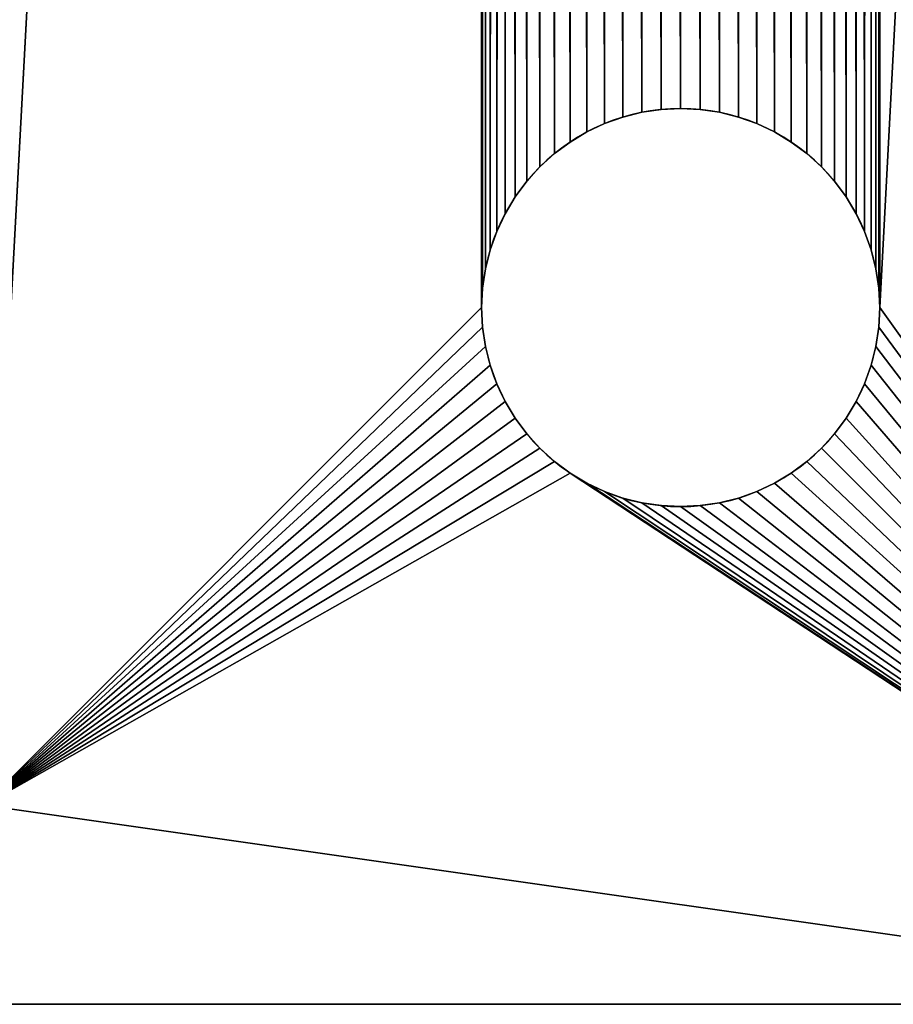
# Model space of a CAD drawing. Extents: x -5 to 149, y -107 to 61.
# Tile 2 of 39: x 17 to 26, y -107 to -97. Entities that reach past the tile are written whole.
import ezdxf

# ---------------------------------------------------------------- set-up
doc = ezdxf.new("R2010")
doc.units = 0
doc.layers.get('0').update_dxf_attribs({"color": 13, "linetype": 'CONTINUOUS'})

# ---------------------------------------------------------------- blocks, each defined once
blk = doc.blocks.new('GROUPE_4')
for p, q in [((26.6098, 6.9615, 40), (26.6098, 6.9615, 0)), ((26.804, 6.9903, 40), (26.804, 6.9903, 0)), ((27, 6.9999, 40), (27, 6.9999, 0)), ((27.196, 6.9903, 40), (27.196, 6.9903, 0)), ((27.3902, 6.9615, 40), (27.3902, 6.9615, 0)), ((26.2346, 6.8477, 40), (26.2346, 6.8477, 0)), ((26.4194, 6.9138, 40), (26.4194, 6.9138, 0)), ((27.5806, 6.9138, 40), (27.5806, 6.9138, 0)), ((27.7654, 6.8477, 40), (27.7654, 6.8477, 0)), ((26.0572, 6.7638, 40), (26.0572, 6.7638, 0)), ((27.9428, 6.7638, 40), (27.9428, 6.7638, 0)), ((25.8889, 6.6629, 40), (25.8889, 6.6629, 0)), ((28.1111, 6.6629, 40), (28.1111, 6.6629, 0)), ((25.7312, 6.546, 40), (25.7312, 6.546, 0)), ((28.2688, 6.546, 40), (28.2688, 6.546, 0)), ((25.5858, 6.4142, 40), (25.5858, 6.4142, 0)), ((28.4142, 6.4142, 40), (28.4142, 6.4142, 0)), ((25.454, 6.2687, 40), (25.454, 6.2687, 0)), ((28.546, 6.2687, 40), (28.546, 6.2687, 0)), ((25.3371, 6.1111, 40), (25.3371, 6.1111, 0)), ((28.6629, 6.1111, 40), (28.6629, 6.1111, 0)), ((25.2362, 5.9427, 40), (25.2362, 5.9427, 0)), ((28.7638, 5.9428, 40), (28.7638, 5.9428, 0)), ((25.1522, 5.7653, 40), (25.1522, 5.7653, 0)), ((28.8478, 5.7653, 40), (28.8478, 5.7653, 0)), ((25.0861, 5.5805, 40), (25.0861, 5.5805, 0)), ((28.9139, 5.5805, 40), (28.9139, 5.5805, 0)), ((25.0384, 5.3901, 40), (25.0384, 5.3901, 0)), ((28.9616, 5.3901, 40), (28.9616, 5.3901, 0)), ((25.0096, 5.196, 40), (25.0096, 5.196, 0)), ((28.9904, 5.196, 40), (28.9904, 5.196, 0)), ((25, 4.9999, 40), (25, 4.9999, 0)), ((29, 5, 40), (29, 5, 0)), ((25.0096, 4.8039, 40), (25.0096, 4.8039, 0)), ((28.9904, 4.8039, 40), (28.9904, 4.8039, 0)), ((25.0384, 4.6098, 40), (25.0384, 4.6098, 0)), ((28.9616, 4.6098, 40), (28.9616, 4.6098, 0)), ((25.0861, 4.4194, 40), (25.0861, 4.4194, 0)), ((28.9139, 4.4194, 40), (28.9139, 4.4194, 0)), ((25.1523, 4.2346, 40), (25.1523, 4.2346, 0)), ((28.8478, 4.2346, 40), (28.8478, 4.2346, 0)), ((25.2362, 4.0571, 40), (25.2362, 4.0571, 0)), ((28.7639, 4.0572, 40), (28.7639, 4.0572, 0)), ((25.3371, 3.8888, 40), (25.3371, 3.8888, 0)), ((28.663, 3.8888, 40), (28.663, 3.8888, 0)), ((25.454, 3.7312, 40), (25.454, 3.7312, 0)), ((28.546, 3.7312, 40), (28.546, 3.7312, 0)), ((25.5858, 3.5857, 40), (25.5858, 3.5857, 0)), ((28.4142, 3.5857, 40), (28.4142, 3.5857, 0)), ((25.7312, 3.4539, 40), (25.7312, 3.4539, 0)), ((28.2688, 3.4539, 40), (28.2688, 3.4539, 0)), ((25.8889, 3.337, 40), (25.8889, 3.337, 0)), ((28.1112, 3.337, 40), (28.1112, 3.337, 0)), ((26.0572, 3.2361, 40), (26.0572, 3.2361, 0)), ((27.9428, 3.2361, 40), (27.9428, 3.2361, 0)), ((26.2347, 3.1522, 40), (26.2347, 3.1522, 0)), ((26.4195, 3.0861, 40), (26.4195, 3.0861, 0)), ((27.5806, 3.0861, 40), (27.5806, 3.0861, 0)), ((27.7654, 3.1522, 40), (27.7654, 3.1522, 0)), ((26.6098, 3.0384, 40), (26.6098, 3.0384, 0)), ((26.804, 3.0096, 40), (26.804, 3.0096, 0)), ((27, 2.9999, 40), (27, 2.9999, 0)), ((27.1961, 3.0096, 40), (27.1961, 3.0096, 0)), ((27.3902, 3.0384, 40), (27.3902, 3.0384, 0)), ((34, -2, 40), (-2, -2.0003, 40)), ((34, -2), (-2, -2.0003, 0))]:
    blk.add_line(p, q)
at = {"extrusion": (-4.45274e-10, -1.40345e-09, -1)}
blk.add_circle((-27, 4.9999, -40), 2, dxfattribs=at)
at = {"extrusion": (-4.45273e-10, -1.40345e-09, -1)}
blk.add_circle((-27, 4.9999, 0), 2, dxfattribs=at)
mesh = blk.add_polyface()
corners = [(34, 100), (-2, 97.9997, 0), (-2, 99.9997, 0), (20, 97.9998), (20, 95.9998), (20, 93.9998), (20, 91.9998), (25.8888, 94.6629, 0), (25.7312, 94.546, 0), (20, 89.9998), (25.5858, 94.4142, 0), (25.454, 94.2687, 0), (20, 87.9998), (25.337, 94.1111, 0), (20, 85.9998), (25.2361, 93.9427, 0), (20, 83.9998), (25.1522, 93.7653, 0), (20, 81.9998), (20, 79.9998), (25.0861, 93.5805, 0), (20, 77.9998), (20, 75.9998), (20, 73.9998), (25.0384, 93.3901, 0), (20, 71.9998), (20, 69.9998), (20, 67.9998), (20, 65.9998), (20, 63.9998), (20, 61.9998), (20, 59.9998), (25.0096, 93.196, 0), (20, 57.9998), (20, 55.9998), (20, 53.9998), (20, 51.9998), (20, 49.9998), (20, 47.9998), (20, 45.9998), (20, 43.9998), (20, 41.9998), (20, 39.9998), (20, 37.9998), (20, 35.9998), (20, 33.9998), (20, 19.9998), (20, 17.9998), (20, 15.9998), (20, 13.9998), (20, -0.0002), (25, 92.9999, 0), (26.0572, 94.7638, 0), (26.2346, 94.8477, 0), (26.4194, 94.9138, 0), (26.6098, 94.9615, 0), (26.8039, 94.9903, 0), (27, 94.9999, 0), (27.196, 94.9903, 0), (27.3902, 94.9615, 0), (27.5805, 94.9138, 0), (27.7653, 94.8477, 0), (27.9428, 94.7638, 0), (28.1111, 94.6629, 0), (28.2688, 94.546, 0), (28.4142, 94.4142, 0), (28.546, 94.2687, 0), (28.6629, 94.1111, 0), (28.7638, 93.9428, 0), (28.8477, 93.7653, 0), (28.9139, 93.5805, 0), (28.9616, 93.3901, 0), (28.9904, 93.196, 0), (29, 93, 0), (29, 5, 0), (-2, -2.0003, 0), (-2, -0.0003, 0), (34, -2), (25.8889, 3.337, 0), (25.7312, 3.4539, 0), (25.5858, 3.5857, 0), (25.454, 3.7312, 0), (25.3371, 3.8888, 0), (25.2362, 4.0571, 0), (25.1523, 4.2346, 0), (25.0861, 4.4194, 0), (25.0384, 4.6098, 0), (25.0096, 4.8039, 0), (25, 4.9999, 0), (26.0572, 3.2361, 0), (26.2347, 3.1522, 0), (26.4195, 3.0861, 0), (26.6098, 3.0384, 0), (26.804, 3.0096, 0), (27, 2.9999, 0), (27.1961, 3.0096, 0), (27.3902, 3.0384, 0), (27.5806, 3.0861, 0), (27.7654, 3.1522, 0), (27.9428, 3.2361, 0), (28.1112, 3.337, 0), (28.2688, 3.4539, 0), (28.4142, 3.5857, 0), (28.546, 3.7312, 0), (28.663, 3.8888, 0), (28.7639, 4.0572, 0), (28.8478, 4.2346, 0), (28.9139, 4.4194, 0), (28.9616, 4.6098, 0), (28.9904, 4.8039, 0), (25.0096, 92.8039, 0), (25.0096, 5.196, 0), (25.0384, 92.6098, 0), (25.0384, 5.3901, 0), (25.0861, 92.4194, 0), (25.0861, 5.5805, 0), (25.1522, 92.2346, 0), (25.1522, 5.7653, 0), (25.2362, 92.0571, 0), (25.2362, 5.9427, 0), (25.3371, 6.1111, 0), (25.3371, 91.8888, 0), (25.454, 6.2687, 0), (25.454, 91.7312, 0), (25.5858, 6.4142, 0), (25.5858, 91.5857, 0), (25.7312, 6.546, 0), (25.7312, 91.4539, 0), (25.8889, 6.6629, 0), (25.8889, 91.337, 0), (26.0572, 6.7638, 0), (26.0572, 91.2361, 0), (26.2346, 6.8477, 0), (26.2346, 91.1522, 0), (26.4194, 6.9138, 0), (26.4194, 91.0861, 0), (26.6098, 6.9615, 0), (26.6098, 91.0384, 0), (26.804, 6.9903, 0), (26.804, 91.0096, 0), (27, 6.9999, 0), (27, 90.9999, 0), (27.196, 6.9903, 0), (27.196, 91.0096, 0), (27.3902, 6.9615, 0), (27.3902, 91.0384, 0), (27.5806, 6.9138, 0), (27.5806, 91.0861, 0), (27.7654, 6.8477, 0), (27.7654, 91.1522, 0), (27.9428, 6.7638, 0), (27.9428, 91.2361, 0), (28.1111, 6.6629, 0), (28.1111, 91.337, 0), (28.2688, 6.546, 0), (28.2688, 91.4539, 0), (28.4142, 6.4142, 0), (28.4142, 91.5857, 0), (28.546, 6.2687, 0), (28.546, 91.7312, 0), (28.6629, 6.1111, 0), (28.6629, 91.8888, 0), (28.7638, 5.9428, 0), (28.7638, 92.0572, 0), (28.8478, 5.7653, 0), (28.8478, 92.2346, 0), (28.9139, 92.4194, 0), (28.9139, 5.5805, 0), (28.9616, 92.6098, 0), (28.9616, 5.3901, 0), (28.9904, 92.8039, 0), (28.9904, 5.196, 0), (20, 11.9998), (-2, 9.9998, 0), (-2, 11.9998, 0), (20, 9.9998), (20, 7.9998), (20, 5.9998), (20, 3.9998), (20, 1.9998), (-2, 13.9998, 0), (-2, 15.9998, 0), (-2, 17.9998, 0), (-2, 19.9998, 0), (20, 31.9998), (-2, 29.9998, 0), (-2, 31.9998, 0), (20, 29.9998), (20, 27.9998), (20, 25.9998), (20, 23.9998), (20, 21.9998), (-2, 33.9998, 0), (-2, 35.9998, 0), (-2, 37.9998, 0), (-2, 39.9998, 0), (-2, 41.9998, 0), (-2, 43.9998, 0), (-2, 45.9998, 0), (-2, 47.9998, 0), (-2, 49.9998, 0), (-2, 51.9998, 0), (-2, 53.9998, 0), (-2, 55.9998, 0), (-2, 57.9998, 0), (-2, 59.9998, 0), (-2, 61.9998, 0), (-2, 63.9998, 0), (-2, 65.9998, 0), (-2, 67.9998, 0), (-2, 69.9998, 0), (-2, 71.9998, 0), (-2, 73.9998, 0), (-2, 75.9998, 0), (-2, 77.9998, 0), (-2, 79.9998, 0), (-2, 81.9998, 0), (-2, 83.9998, 0), (-2, 85.9998, 0), (-2, 87.9998, 0), (-2, 89.9998, 0), (-2, 91.9998, 0), (-2, 93.9998, 0), (-2, 95.9998, 0), (-2, 1.9998, 0), (-2, 3.9998, 0), (-2, 5.9998, 0), (-2, 7.9998, 0), (-2, 21.9998, 0), (-2, 23.9998, 0), (-2, 25.9998, 0), (-2, 27.9998, 0)]
mesh.append_faces([[corners[k] for k in face] for face in [(0, 1, 2), (50, 75, 76), (172, 173, 174), (48, 180, 181), (46, 182, 183), (184, 185, 186), (44, 192, 193), (42, 194, 195), (40, 196, 197), (38, 198, 199), (36, 200, 201), (34, 202, 203), (31, 204, 205), (29, 206, 207), (27, 208, 209), (25, 210, 211), (22, 212, 213), (19, 214, 215), (16, 216, 217), (12, 218, 219), (6, 220, 221), (4, 222, 223), (178, 224, 225), (176, 226, 227), (190, 228, 229), (188, 230, 231)]], dxfattribs={"vtx0": -1})
mesh.append_faces([[corners[k] for k in face] for face in [(1, 0, 3), (3, 0, 4), (5, 0, 6), (9, 11, 12), (14, 15, 16), (18, 17, 19), (21, 20, 22), (23, 24, 25), (26, 24, 27), (28, 24, 29), (30, 24, 31), (33, 32, 34), (35, 32, 36), (37, 32, 38), (39, 32, 40), (41, 32, 42), (43, 32, 44), (47, 32, 48), (7, 0, 52), (52, 0, 53), (53, 0, 54), (54, 0, 55), (55, 0, 56), (56, 0, 57), (57, 0, 58), (58, 0, 59), (59, 0, 60), (60, 0, 61), (61, 0, 62), (62, 0, 63), (63, 0, 64), (64, 0, 65), (65, 0, 66), (66, 0, 67), (67, 0, 68), (68, 0, 69), (69, 0, 70), (70, 0, 71), (71, 0, 72), (72, 0, 73), (75, 50, 77), (78, 50, 79), (79, 50, 80), (80, 50, 81), (81, 50, 82), (82, 50, 83), (83, 50, 84), (84, 50, 85), (85, 50, 86), (86, 50, 87), (87, 50, 88), (77, 74, 0), (110, 88, 51), (88, 110, 111), (111, 112, 113), (113, 114, 115), (115, 116, 117), (117, 118, 119), (119, 118, 120), (120, 121, 122), (122, 123, 124), (124, 125, 126), (126, 127, 128), (128, 129, 130), (130, 131, 132), (132, 133, 134), (134, 135, 136), (136, 137, 138), (138, 139, 140), (140, 141, 142), (142, 143, 144), (144, 145, 146), (146, 147, 148), (148, 149, 150), (150, 151, 152), (152, 153, 154), (154, 155, 156), (156, 157, 158), (158, 159, 160), (160, 161, 162), (162, 163, 164), (164, 166, 167), (167, 168, 169), (169, 170, 171), (171, 73, 74), (173, 172, 175), (175, 49, 176), (177, 49, 178), (179, 49, 50), (180, 48, 49), (182, 46, 47), (185, 184, 187), (187, 45, 188), (189, 45, 190), (191, 45, 46), (192, 44, 45), (194, 42, 43), (196, 40, 41), (198, 38, 39), (200, 36, 37), (202, 34, 35), (204, 31, 33), (206, 29, 30), (208, 27, 28), (210, 25, 26), (212, 22, 23), (214, 19, 21), (216, 16, 18), (218, 12, 14), (220, 6, 9), (222, 4, 5), (224, 178, 179), (226, 176, 177), (228, 190, 191), (230, 188, 189)]], dxfattribs={"vtx0": -1, "vtx1": -1})
mesh.append_faces([[corners[k] for k in face] for face in [(4, 0, 5), (6, 0, 7), (6, 8, 9), (12, 13, 14), (16, 17, 18), (19, 20, 21), (22, 20, 23), (25, 24, 26), (27, 24, 28), (29, 24, 30), (31, 32, 33), (34, 32, 35), (36, 32, 37), (38, 32, 39), (40, 32, 41), (42, 32, 43), (44, 32, 45), (45, 32, 46), (46, 32, 47), (48, 32, 49), (49, 32, 50), (73, 0, 74), (77, 50, 78), (88, 50, 51), (176, 49, 177), (178, 49, 179), (188, 45, 189), (190, 45, 191)]], dxfattribs={"vtx0": -1, "vtx1": -1, "vtx2": -1})
mesh.append_faces([[corners[k] for k in face] for face in [(6, 7, 8), (9, 8, 10), (9, 10, 11), (12, 11, 13), (14, 13, 15), (16, 15, 17), (19, 17, 20), (23, 20, 24), (31, 24, 32), (50, 32, 51), (77, 78, 89), (77, 89, 90), (77, 90, 91), (77, 91, 92), (77, 92, 93), (77, 93, 94), (77, 94, 95), (77, 95, 96), (77, 96, 97), (77, 97, 98), (77, 98, 99), (77, 99, 100), (77, 100, 101), (77, 101, 102), (77, 102, 103), (77, 103, 104), (77, 104, 105), (77, 105, 106), (77, 106, 107), (77, 107, 108), (77, 108, 109), (77, 109, 74), (111, 110, 112), (113, 112, 114), (115, 114, 116), (117, 116, 118), (120, 118, 121), (122, 121, 123), (124, 123, 125), (126, 125, 127), (128, 127, 129), (130, 129, 131), (132, 131, 133), (134, 133, 135), (136, 135, 137), (138, 137, 139), (140, 139, 141), (142, 141, 143), (144, 143, 145), (146, 145, 147), (148, 147, 149), (150, 149, 151), (152, 151, 153), (154, 153, 155), (156, 155, 157), (158, 157, 159), (160, 159, 161), (162, 161, 163), (164, 163, 165), (164, 165, 166), (167, 166, 168), (169, 168, 170), (171, 170, 73), (175, 172, 49), (187, 184, 45)]], dxfattribs={"vtx0": -1, "vtx2": -1})
mesh = blk.add_polyface()
corners = [(25, 4.9999, 40), (25.0096, 92.8039, 40), (25, 92.9999, 40), (25.0096, 5.196, 40), (25.0384, 92.6098, 40), (25.0384, 5.3901, 40), (25.0861, 92.4194, 40), (25.0861, 5.5805, 40), (25.1522, 92.2346, 40), (25.1522, 5.7653, 40), (25.2362, 92.0571, 40), (25.2362, 5.9427, 40), (25.3371, 6.1111, 40), (25.3371, 91.8888, 40), (25.454, 6.2687, 40), (25.454, 91.7312, 40), (25.5858, 6.4142, 40), (25.5858, 91.5857, 40), (25.7312, 6.546, 40), (25.7312, 91.4539, 40), (25.8889, 6.6629, 40), (25.8889, 91.337, 40), (26.0572, 6.7638, 40), (26.0572, 91.2361, 40), (26.2346, 6.8477, 40), (26.2346, 91.1522, 40), (26.4194, 6.9138, 40), (26.4194, 91.0861, 40), (26.6098, 6.9615, 40), (26.6098, 91.0384, 40), (26.804, 6.9903, 40), (26.804, 91.0096, 40), (27, 6.9999, 40), (27, 90.9999, 40), (27.196, 6.9903, 40), (27.196, 91.0096, 40), (27.3902, 6.9615, 40), (27.3902, 91.0384, 40), (27.5806, 6.9138, 40), (27.5806, 91.0861, 40), (27.7654, 6.8477, 40), (27.7654, 91.1522, 40), (27.9428, 6.7638, 40), (27.9428, 91.2361, 40), (28.1111, 6.6629, 40), (28.1111, 91.337, 40), (28.2688, 6.546, 40), (28.2688, 91.4539, 40), (28.4142, 6.4142, 40), (28.4142, 91.5857, 40), (28.546, 6.2687, 40), (28.546, 91.7312, 40), (28.6629, 6.1111, 40), (28.6629, 91.8888, 40), (28.7638, 5.9428, 40), (28.7638, 92.0572, 40), (28.8478, 5.7653, 40), (28.8478, 92.2346, 40), (28.9139, 92.4194, 40), (28.9139, 5.5805, 40), (28.9616, 92.6098, 40), (28.9616, 5.3901, 40), (28.9904, 92.8039, 40), (28.9904, 5.196, 40), (29, 93, 40), (29, 5, 40), (-2, -2.0003, 40), (20, -0.0002, 40), (-2, -0.0003, 40), (34, -2, 40), (25.8889, 3.337, 40), (25.7312, 3.4539, 40), (25.5858, 3.5857, 40), (25.454, 3.7312, 40), (25.3371, 3.8888, 40), (25.2362, 4.0571, 40), (25.1523, 4.2346, 40), (25.0861, 4.4194, 40), (25.0384, 4.6098, 40), (25.0096, 4.8039, 40), (26.0572, 3.2361, 40), (26.2347, 3.1522, 40), (26.4195, 3.0861, 40), (26.6098, 3.0384, 40), (26.804, 3.0096, 40), (27, 2.9999, 40), (27.1961, 3.0096, 40), (27.3902, 3.0384, 40), (27.5806, 3.0861, 40), (27.7654, 3.1522, 40), (27.9428, 3.2361, 40), (28.1112, 3.337, 40), (28.2688, 3.4539, 40), (28.4142, 3.5857, 40), (28.546, 3.7312, 40), (28.663, 3.8888, 40), (28.7639, 4.0572, 40), (28.8478, 4.2346, 40), (28.9139, 4.4194, 40), (28.9616, 4.6098, 40), (28.9904, 4.8039, 40), (34, 100, 40), (20, 97.9998, 40), (-2, 99.9997, 40), (-2, 97.9997, 40), (20, 95.9998, 40), (25.8888, 94.6629, 40), (25.7312, 94.546, 40), (25.5858, 94.4142, 40), (25.454, 94.2687, 40), (25.337, 94.1111, 40), (25.2361, 93.9427, 40), (25.1522, 93.7653, 40), (25.0861, 93.5805, 40), (25.0384, 93.3901, 40), (25.0096, 93.196, 40), (20, 15.9998, 40), (26.0572, 94.7638, 40), (26.2346, 94.8477, 40), (26.4194, 94.9138, 40), (26.6098, 94.9615, 40), (26.8039, 94.9903, 40), (27, 94.9999, 40), (27.196, 94.9903, 40), (27.3902, 94.9615, 40), (27.5805, 94.9138, 40), (27.7653, 94.8477, 40), (27.9428, 94.7638, 40), (28.1111, 94.6629, 40), (28.2688, 94.546, 40), (28.4142, 94.4142, 40), (28.546, 94.2687, 40), (28.6629, 94.1111, 40), (28.7638, 93.9428, 40), (28.8477, 93.7653, 40), (28.9139, 93.5805, 40), (28.9616, 93.3901, 40), (28.9904, 93.196, 40), (20, 17.9998, 40), (-2, 19.9998, 40), (-2, 17.9998, 40), (20, 19.9998, 40), (20, 33.9998, 40), (20, 35.9998, 40), (20, 37.9998, 40), (20, 39.9998, 40), (20, 41.9998, 40), (20, 43.9998, 40), (20, 45.9998, 40), (20, 47.9998, 40), (20, 49.9998, 40), (20, 51.9998, 40), (20, 53.9998, 40), (20, 55.9998, 40), (20, 57.9998, 40), (20, 59.9998, 40), (20, 61.9998, 40), (20, 63.9998, 40), (20, 65.9998, 40), (20, 67.9998, 40), (20, 69.9998, 40), (20, 71.9998, 40), (20, 73.9998, 40), (20, 75.9998, 40), (20, 77.9998, 40), (20, 79.9998, 40), (20, 81.9998, 40), (20, 83.9998, 40), (20, 85.9998, 40), (20, 87.9998, 40), (20, 89.9998, 40), (20, 91.9998, 40), (20, 93.9998, 40), (20, 1.9998, 40), (-2, 3.9998, 40), (-2, 1.9998, 40), (20, 3.9998, 40), (20, 5.9998, 40), (20, 7.9998, 40), (20, 9.9998, 40), (20, 11.9998, 40), (20, 13.9998, 40), (-2, 15.9998, 40), (-2, 13.9998, 40), (-2, 95.9998, 40), (-2, 93.9998, 40), (-2, 91.9998, 40), (-2, 89.9998, 40), (-2, 87.9998, 40), (-2, 85.9998, 40), (-2, 83.9998, 40), (-2, 81.9998, 40), (-2, 79.9998, 40), (-2, 77.9998, 40), (-2, 75.9998, 40), (-2, 73.9998, 40), (-2, 71.9998, 40), (-2, 69.9998, 40), (-2, 67.9998, 40), (-2, 65.9998, 40), (-2, 63.9998, 40), (-2, 61.9998, 40), (-2, 59.9998, 40), (-2, 57.9998, 40), (-2, 55.9998, 40), (-2, 53.9998, 40), (-2, 51.9998, 40), (-2, 49.9998, 40), (-2, 47.9998, 40), (-2, 45.9998, 40), (-2, 43.9998, 40), (-2, 41.9998, 40), (-2, 39.9998, 40), (-2, 37.9998, 40), (-2, 35.9998, 40), (-2, 33.9998, 40), (20, 21.9998, 40), (-2, 23.9998, 40), (-2, 21.9998, 40), (20, 23.9998, 40), (20, 25.9998, 40), (20, 27.9998, 40), (20, 29.9998, 40), (20, 31.9998, 40), (-2, 11.9998, 40), (-2, 9.9998, 40), (-2, 7.9998, 40), (-2, 5.9998, 40), (-2, 31.9998, 40), (-2, 29.9998, 40), (-2, 27.9998, 40), (-2, 25.9998, 40)]
mesh.append_faces([[corners[k] for k in face] for face in [(66, 67, 68), (102, 103, 104), (138, 139, 140), (173, 174, 175), (181, 182, 183), (172, 184, 185), (170, 186, 187), (168, 188, 189), (166, 190, 191), (164, 192, 193), (162, 194, 195), (160, 196, 197), (158, 198, 199), (156, 200, 201), (154, 202, 203), (152, 204, 205), (150, 206, 207), (148, 208, 209), (146, 210, 211), (144, 212, 213), (142, 214, 215), (216, 217, 218), (179, 224, 225), (177, 226, 227), (222, 228, 229), (220, 230, 231)]], dxfattribs={"vtx0": -1})
mesh.append_faces([[corners[k] for k in face] for face in [(1, 3, 4), (4, 5, 6), (6, 7, 8), (8, 9, 10), (10, 12, 13), (13, 14, 15), (15, 16, 17), (17, 18, 19), (19, 20, 21), (21, 22, 23), (23, 24, 25), (25, 26, 27), (27, 28, 29), (29, 30, 31), (31, 32, 33), (33, 34, 35), (35, 36, 37), (37, 38, 39), (39, 40, 41), (41, 42, 43), (43, 44, 45), (45, 46, 47), (47, 48, 49), (49, 50, 51), (51, 52, 53), (53, 54, 55), (55, 56, 57), (57, 56, 58), (58, 59, 60), (60, 61, 62), (62, 63, 64), (70, 69, 80), (80, 69, 81), (81, 69, 82), (82, 69, 83), (83, 69, 84), (84, 69, 85), (85, 69, 86), (86, 69, 87), (87, 69, 88), (88, 69, 89), (89, 69, 90), (90, 69, 91), (91, 69, 92), (92, 69, 93), (93, 69, 94), (94, 69, 95), (95, 69, 96), (96, 69, 97), (97, 69, 98), (98, 69, 99), (99, 69, 100), (100, 69, 65), (103, 102, 101), (106, 105, 107), (107, 105, 108), (108, 105, 109), (109, 105, 110), (110, 105, 111), (111, 105, 112), (112, 105, 113), (113, 105, 114), (114, 105, 115), (115, 67, 2), (139, 138, 141), (143, 116, 144), (145, 116, 146), (147, 116, 148), (149, 116, 150), (151, 116, 152), (153, 116, 154), (155, 116, 156), (157, 116, 158), (159, 116, 160), (161, 116, 162), (163, 116, 164), (165, 116, 166), (167, 116, 168), (169, 116, 170), (171, 116, 172), (174, 173, 176), (176, 67, 177), (178, 67, 179), (180, 67, 181), (182, 181, 116), (184, 172, 105), (186, 170, 171), (188, 168, 169), (190, 166, 167), (192, 164, 165), (194, 162, 163), (196, 160, 161), (198, 158, 159), (200, 156, 157), (202, 154, 155), (204, 152, 153), (206, 150, 151), (208, 148, 149), (210, 146, 147), (212, 144, 145), (214, 142, 143), (217, 216, 219), (219, 141, 220), (221, 141, 222), (223, 141, 142), (224, 179, 180), (226, 177, 178), (228, 222, 223), (230, 220, 221)]], dxfattribs={"vtx0": -1, "vtx1": -1})
mesh.append_faces([[corners[k] for k in face] for face in [(67, 69, 70), (67, 0, 2), (101, 105, 106), (115, 105, 116), (115, 116, 67), (101, 64, 65), (141, 116, 142), (142, 116, 143), (144, 116, 145), (146, 116, 147), (148, 116, 149), (150, 116, 151), (152, 116, 153), (154, 116, 155), (156, 116, 157), (158, 116, 159), (160, 116, 161), (162, 116, 163), (164, 116, 165), (166, 116, 167), (168, 116, 169), (170, 116, 171), (172, 116, 105), (177, 67, 178), (179, 67, 180), (181, 67, 116), (220, 141, 221), (222, 141, 223)]], dxfattribs={"vtx0": -1, "vtx1": -1, "vtx2": -1})
mesh.append_faces([[corners[k] for k in face] for face in [(0, 1, 2), (1, 0, 3), (4, 3, 5), (6, 5, 7), (8, 7, 9), (10, 9, 11), (10, 11, 12), (13, 12, 14), (15, 14, 16), (17, 16, 18), (19, 18, 20), (21, 20, 22), (23, 22, 24), (25, 24, 26), (27, 26, 28), (29, 28, 30), (31, 30, 32), (33, 32, 34), (35, 34, 36), (37, 36, 38), (39, 38, 40), (41, 40, 42), (43, 42, 44), (45, 44, 46), (47, 46, 48), (49, 48, 50), (51, 50, 52), (53, 52, 54), (55, 54, 56), (58, 56, 59), (60, 59, 61), (62, 61, 63), (64, 63, 65), (67, 66, 69), (67, 70, 71), (67, 71, 72), (67, 72, 73), (67, 73, 74), (67, 74, 75), (67, 75, 76), (67, 76, 77), (67, 77, 78), (67, 78, 79), (67, 79, 0), (65, 69, 101), (101, 102, 105), (101, 106, 117), (101, 117, 118), (101, 118, 119), (101, 119, 120), (101, 120, 121), (101, 121, 122), (101, 122, 123), (101, 123, 124), (101, 124, 125), (101, 125, 126), (101, 126, 127), (101, 127, 128), (101, 128, 129), (101, 129, 130), (101, 130, 131), (101, 131, 132), (101, 132, 133), (101, 133, 134), (101, 134, 135), (101, 135, 136), (101, 136, 137), (101, 137, 64), (141, 138, 116), (176, 173, 67), (219, 216, 141)]], dxfattribs={"vtx0": -1, "vtx2": -1})
mesh = blk.add_polyface()
corners = [(26.6098, 6.9615, 40), (26.4194, 6.9138, 0), (26.6098, 6.9615, 0), (26.4194, 6.9138, 40)]
mesh.append_faces([[corners[k] for k in face] for face in [(0, 1, 2), (1, 0, 3)]], dxfattribs={"vtx0": -1})
mesh = blk.add_polyface()
corners = [(26.804, 6.9903, 40), (26.6098, 6.9615, 0), (26.804, 6.9903, 0), (26.6098, 6.9615, 40)]
mesh.append_faces([[corners[k] for k in face] for face in [(0, 1, 2), (1, 0, 3)]], dxfattribs={"vtx0": -1})
mesh = blk.add_polyface()
corners = [(27, 6.9999, 40), (26.804, 6.9903, 0), (27, 6.9999, 0), (26.804, 6.9903, 40)]
mesh.append_faces([[corners[k] for k in face] for face in [(0, 1, 2), (1, 0, 3)]], dxfattribs={"vtx0": -1})
mesh = blk.add_polyface()
corners = [(27.196, 6.9903, 40), (27, 6.9999, 0), (27.196, 6.9903, 0), (27, 6.9999, 40)]
mesh.append_faces([[corners[k] for k in face] for face in [(0, 1, 2), (1, 0, 3)]], dxfattribs={"vtx0": -1})
mesh = blk.add_polyface()
corners = [(27.3902, 6.9615, 40), (27.196, 6.9903, 0), (27.3902, 6.9615, 0), (27.196, 6.9903, 40)]
mesh.append_faces([[corners[k] for k in face] for face in [(0, 1, 2), (1, 0, 3)]], dxfattribs={"vtx0": -1})
mesh = blk.add_polyface()
corners = [(27.5806, 6.9138, 40), (27.3902, 6.9615, 0), (27.5806, 6.9138, 0), (27.3902, 6.9615, 40)]
mesh.append_faces([[corners[k] for k in face] for face in [(0, 1, 2), (1, 0, 3)]], dxfattribs={"vtx0": -1})
mesh = blk.add_polyface()
corners = [(26.2346, 6.8477, 40), (26.0572, 6.7638, 0), (26.2346, 6.8477, 0), (26.0572, 6.7638, 40)]
mesh.append_faces([[corners[k] for k in face] for face in [(0, 1, 2), (1, 0, 3)]], dxfattribs={"vtx0": -1})
mesh = blk.add_polyface()
corners = [(26.4194, 6.9138, 40), (26.2346, 6.8477, 0), (26.4194, 6.9138, 0), (26.2346, 6.8477, 40)]
mesh.append_faces([[corners[k] for k in face] for face in [(0, 1, 2), (1, 0, 3)]], dxfattribs={"vtx0": -1})
mesh = blk.add_polyface()
corners = [(27.7654, 6.8477, 0), (27.5806, 6.9138, 40), (27.5806, 6.9138, 0), (27.7654, 6.8477, 40)]
mesh.append_faces([[corners[k] for k in face] for face in [(0, 1, 2), (1, 0, 3)]], dxfattribs={"vtx0": -1})
mesh = blk.add_polyface()
corners = [(27.9428, 6.7638, 0), (27.7654, 6.8477, 40), (27.7654, 6.8477, 0), (27.9428, 6.7638, 40)]
mesh.append_faces([[corners[k] for k in face] for face in [(0, 1, 2), (1, 0, 3)]], dxfattribs={"vtx0": -1})
mesh = blk.add_polyface()
corners = [(26.0572, 6.7638, 40), (25.8889, 6.6629, 0), (26.0572, 6.7638, 0), (25.8889, 6.6629, 40)]
mesh.append_faces([[corners[k] for k in face] for face in [(0, 1, 2), (1, 0, 3)]], dxfattribs={"vtx0": -1})
mesh = blk.add_polyface()
corners = [(28.1111, 6.6629, 0), (27.9428, 6.7638, 40), (27.9428, 6.7638, 0), (28.1111, 6.6629, 40)]
mesh.append_faces([[corners[k] for k in face] for face in [(0, 1, 2), (1, 0, 3)]], dxfattribs={"vtx0": -1})
mesh = blk.add_polyface()
corners = [(25.8889, 6.6629, 40), (25.7312, 6.546, 0), (25.8889, 6.6629, 0), (25.7312, 6.546, 40)]
mesh.append_faces([[corners[k] for k in face] for face in [(0, 1, 2), (1, 0, 3)]], dxfattribs={"vtx0": -1})
mesh = blk.add_polyface()
corners = [(28.2688, 6.546, 0), (28.1111, 6.6629, 40), (28.1111, 6.6629, 0), (28.2688, 6.546, 40)]
mesh.append_faces([[corners[k] for k in face] for face in [(0, 1, 2), (1, 0, 3)]], dxfattribs={"vtx0": -1})
mesh = blk.add_polyface()
corners = [(25.7312, 6.546, 40), (25.5858, 6.4142, 0), (25.7312, 6.546, 0), (25.5858, 6.4142, 40)]
mesh.append_faces([[corners[k] for k in face] for face in [(0, 1, 2), (1, 0, 3)]], dxfattribs={"vtx0": -1})
mesh = blk.add_polyface()
corners = [(28.4142, 6.4142, 0), (28.2688, 6.546, 40), (28.2688, 6.546, 0), (28.4142, 6.4142, 40)]
mesh.append_faces([[corners[k] for k in face] for face in [(0, 1, 2), (1, 0, 3)]], dxfattribs={"vtx0": -1})
mesh = blk.add_polyface()
corners = [(25.5858, 6.4142, 0), (25.454, 6.2687, 40), (25.454, 6.2687, 0), (25.5858, 6.4142, 40)]
mesh.append_faces([[corners[k] for k in face] for face in [(0, 1, 2), (1, 0, 3)]], dxfattribs={"vtx0": -1})
mesh = blk.add_polyface()
corners = [(28.546, 6.2687, 40), (28.4142, 6.4142, 0), (28.546, 6.2687, 0), (28.4142, 6.4142, 40)]
mesh.append_faces([[corners[k] for k in face] for face in [(0, 1, 2), (1, 0, 3)]], dxfattribs={"vtx0": -1})
mesh = blk.add_polyface()
corners = [(25.454, 6.2687, 0), (25.3371, 6.1111, 40), (25.3371, 6.1111, 0), (25.454, 6.2687, 40)]
mesh.append_faces([[corners[k] for k in face] for face in [(0, 1, 2), (1, 0, 3)]], dxfattribs={"vtx0": -1})
mesh = blk.add_polyface()
corners = [(28.6629, 6.1111, 40), (28.546, 6.2687, 0), (28.6629, 6.1111, 0), (28.546, 6.2687, 40)]
mesh.append_faces([[corners[k] for k in face] for face in [(0, 1, 2), (1, 0, 3)]], dxfattribs={"vtx0": -1})
mesh = blk.add_polyface()
corners = [(25.3371, 6.1111, 0), (25.2362, 5.9427, 40), (25.2362, 5.9427, 0), (25.3371, 6.1111, 40)]
mesh.append_faces([[corners[k] for k in face] for face in [(0, 1, 2), (1, 0, 3)]], dxfattribs={"vtx0": -1})
mesh = blk.add_polyface()
corners = [(28.7638, 5.9428, 40), (28.6629, 6.1111, 0), (28.7638, 5.9428, 0), (28.6629, 6.1111, 40)]
mesh.append_faces([[corners[k] for k in face] for face in [(0, 1, 2), (1, 0, 3)]], dxfattribs={"vtx0": -1})
mesh = blk.add_polyface()
corners = [(25.2362, 5.9427, 0), (25.1522, 5.7653, 40), (25.1522, 5.7653, 0), (25.2362, 5.9427, 40)]
mesh.append_faces([[corners[k] for k in face] for face in [(0, 1, 2), (1, 0, 3)]], dxfattribs={"vtx0": -1})
mesh = blk.add_polyface()
corners = [(28.8478, 5.7653, 40), (28.7638, 5.9428, 0), (28.8478, 5.7653, 0), (28.7638, 5.9428, 40)]
mesh.append_faces([[corners[k] for k in face] for face in [(0, 1, 2), (1, 0, 3)]], dxfattribs={"vtx0": -1})
mesh = blk.add_polyface()
corners = [(25.1522, 5.7653, 0), (25.0861, 5.5805, 40), (25.0861, 5.5805, 0), (25.1522, 5.7653, 40)]
mesh.append_faces([[corners[k] for k in face] for face in [(0, 1, 2), (1, 0, 3)]], dxfattribs={"vtx0": -1})
mesh = blk.add_polyface()
corners = [(28.9139, 5.5805, 40), (28.8478, 5.7653, 0), (28.9139, 5.5805, 0), (28.8478, 5.7653, 40)]
mesh.append_faces([[corners[k] for k in face] for face in [(0, 1, 2), (1, 0, 3)]], dxfattribs={"vtx0": -1})
mesh = blk.add_polyface()
corners = [(25.0861, 5.5805, 0), (25.0384, 5.3901, 40), (25.0384, 5.3901, 0), (25.0861, 5.5805, 40)]
mesh.append_faces([[corners[k] for k in face] for face in [(0, 1, 2), (1, 0, 3)]], dxfattribs={"vtx0": -1})
mesh = blk.add_polyface()
corners = [(28.9616, 5.3901, 40), (28.9139, 5.5805, 0), (28.9616, 5.3901, 0), (28.9139, 5.5805, 40)]
mesh.append_faces([[corners[k] for k in face] for face in [(0, 1, 2), (1, 0, 3)]], dxfattribs={"vtx0": -1})
mesh = blk.add_polyface()
corners = [(25.0384, 5.3901, 0), (25.0096, 5.196, 40), (25.0096, 5.196, 0), (25.0384, 5.3901, 40)]
mesh.append_faces([[corners[k] for k in face] for face in [(0, 1, 2), (1, 0, 3)]], dxfattribs={"vtx0": -1})
mesh = blk.add_polyface()
corners = [(28.9904, 5.196, 40), (28.9616, 5.3901, 0), (28.9904, 5.196, 0), (28.9616, 5.3901, 40)]
mesh.append_faces([[corners[k] for k in face] for face in [(0, 1, 2), (1, 0, 3)]], dxfattribs={"vtx0": -1})
mesh = blk.add_polyface()
corners = [(25.0096, 5.196, 0), (25, 4.9999, 40), (25, 4.9999, 0), (25.0096, 5.196, 40)]
mesh.append_faces([[corners[k] for k in face] for face in [(0, 1, 2), (1, 0, 3)]], dxfattribs={"vtx0": -1})
mesh = blk.add_polyface()
corners = [(29, 5, 40), (28.9904, 5.196, 0), (29, 5, 0), (28.9904, 5.196, 40)]
mesh.append_faces([[corners[k] for k in face] for face in [(0, 1, 2), (1, 0, 3)]], dxfattribs={"vtx0": -1})
mesh = blk.add_polyface()
corners = [(25, 4.9999, 0), (25.0096, 4.8039, 40), (25.0096, 4.8039, 0), (25, 4.9999, 40)]
mesh.append_faces([[corners[k] for k in face] for face in [(0, 1, 2), (1, 0, 3)]], dxfattribs={"vtx0": -1})
mesh = blk.add_polyface()
corners = [(28.9904, 4.8039, 40), (29, 5, 0), (28.9904, 4.8039, 0), (29, 5, 40)]
mesh.append_faces([[corners[k] for k in face] for face in [(0, 1, 2), (1, 0, 3)]], dxfattribs={"vtx0": -1})
mesh = blk.add_polyface()
corners = [(25.0096, 4.8039, 0), (25.0384, 4.6098, 40), (25.0384, 4.6098, 0), (25.0096, 4.8039, 40)]
mesh.append_faces([[corners[k] for k in face] for face in [(0, 1, 2), (1, 0, 3)]], dxfattribs={"vtx0": -1})
mesh = blk.add_polyface()
corners = [(28.9616, 4.6098, 40), (28.9904, 4.8039, 0), (28.9616, 4.6098, 0), (28.9904, 4.8039, 40)]
mesh.append_faces([[corners[k] for k in face] for face in [(0, 1, 2), (1, 0, 3)]], dxfattribs={"vtx0": -1})
mesh = blk.add_polyface()
corners = [(25.0384, 4.6098, 0), (25.0861, 4.4194, 40), (25.0861, 4.4194, 0), (25.0384, 4.6098, 40)]
mesh.append_faces([[corners[k] for k in face] for face in [(0, 1, 2), (1, 0, 3)]], dxfattribs={"vtx0": -1})
mesh = blk.add_polyface()
corners = [(28.9139, 4.4194, 40), (28.9616, 4.6098, 0), (28.9139, 4.4194, 0), (28.9616, 4.6098, 40)]
mesh.append_faces([[corners[k] for k in face] for face in [(0, 1, 2), (1, 0, 3)]], dxfattribs={"vtx0": -1})
mesh = blk.add_polyface()
corners = [(25.0861, 4.4194, 0), (25.1523, 4.2346, 40), (25.1523, 4.2346, 0), (25.0861, 4.4194, 40)]
mesh.append_faces([[corners[k] for k in face] for face in [(0, 1, 2), (1, 0, 3)]], dxfattribs={"vtx0": -1})
mesh = blk.add_polyface()
corners = [(28.8478, 4.2346, 40), (28.9139, 4.4194, 0), (28.8478, 4.2346, 0), (28.9139, 4.4194, 40)]
mesh.append_faces([[corners[k] for k in face] for face in [(0, 1, 2), (1, 0, 3)]], dxfattribs={"vtx0": -1})
mesh = blk.add_polyface()
corners = [(25.1523, 4.2346, 0), (25.2362, 4.0571, 40), (25.2362, 4.0571, 0), (25.1523, 4.2346, 40)]
mesh.append_faces([[corners[k] for k in face] for face in [(0, 1, 2), (1, 0, 3)]], dxfattribs={"vtx0": -1})
mesh = blk.add_polyface()
corners = [(28.7639, 4.0572, 40), (28.8478, 4.2346, 0), (28.7639, 4.0572, 0), (28.8478, 4.2346, 40)]
mesh.append_faces([[corners[k] for k in face] for face in [(0, 1, 2), (1, 0, 3)]], dxfattribs={"vtx0": -1})
mesh = blk.add_polyface()
corners = [(25.2362, 4.0571, 0), (25.3371, 3.8888, 40), (25.3371, 3.8888, 0), (25.2362, 4.0571, 40)]
mesh.append_faces([[corners[k] for k in face] for face in [(0, 1, 2), (1, 0, 3)]], dxfattribs={"vtx0": -1})
mesh = blk.add_polyface()
corners = [(28.663, 3.8888, 40), (28.7639, 4.0572, 0), (28.663, 3.8888, 0), (28.7639, 4.0572, 40)]
mesh.append_faces([[corners[k] for k in face] for face in [(0, 1, 2), (1, 0, 3)]], dxfattribs={"vtx0": -1})
mesh = blk.add_polyface()
corners = [(25.3371, 3.8888, 0), (25.454, 3.7312, 40), (25.454, 3.7312, 0), (25.3371, 3.8888, 40)]
mesh.append_faces([[corners[k] for k in face] for face in [(0, 1, 2), (1, 0, 3)]], dxfattribs={"vtx0": -1})
mesh = blk.add_polyface()
corners = [(28.546, 3.7312, 40), (28.663, 3.8888, 0), (28.546, 3.7312, 0), (28.663, 3.8888, 40)]
mesh.append_faces([[corners[k] for k in face] for face in [(0, 1, 2), (1, 0, 3)]], dxfattribs={"vtx0": -1})
mesh = blk.add_polyface()
corners = [(25.454, 3.7312, 0), (25.5858, 3.5857, 40), (25.5858, 3.5857, 0), (25.454, 3.7312, 40)]
mesh.append_faces([[corners[k] for k in face] for face in [(0, 1, 2), (1, 0, 3)]], dxfattribs={"vtx0": -1})
mesh = blk.add_polyface()
corners = [(28.4142, 3.5857, 40), (28.546, 3.7312, 0), (28.4142, 3.5857, 0), (28.546, 3.7312, 40)]
mesh.append_faces([[corners[k] for k in face] for face in [(0, 1, 2), (1, 0, 3)]], dxfattribs={"vtx0": -1})
mesh = blk.add_polyface()
corners = [(25.5858, 3.5857, 40), (25.7312, 3.4539, 0), (25.5858, 3.5857, 0), (25.7312, 3.4539, 40)]
mesh.append_faces([[corners[k] for k in face] for face in [(0, 1, 2), (1, 0, 3)]], dxfattribs={"vtx0": -1})
mesh = blk.add_polyface()
corners = [(28.2688, 3.4539, 0), (28.4142, 3.5857, 40), (28.4142, 3.5857, 0), (28.2688, 3.4539, 40)]
mesh.append_faces([[corners[k] for k in face] for face in [(0, 1, 2), (1, 0, 3)]], dxfattribs={"vtx0": -1})
mesh = blk.add_polyface()
corners = [(25.7312, 3.4539, 40), (25.8889, 3.337, 0), (25.7312, 3.4539, 0), (25.8889, 3.337, 40)]
mesh.append_faces([[corners[k] for k in face] for face in [(0, 1, 2), (1, 0, 3)]], dxfattribs={"vtx0": -1})
mesh = blk.add_polyface()
corners = [(28.1112, 3.337, 0), (28.2688, 3.4539, 40), (28.2688, 3.4539, 0), (28.1112, 3.337, 40)]
mesh.append_faces([[corners[k] for k in face] for face in [(0, 1, 2), (1, 0, 3)]], dxfattribs={"vtx0": -1})
mesh = blk.add_polyface()
corners = [(25.8889, 3.337, 40), (26.0572, 3.2361, 0), (25.8889, 3.337, 0), (26.0572, 3.2361, 40)]
mesh.append_faces([[corners[k] for k in face] for face in [(0, 1, 2), (1, 0, 3)]], dxfattribs={"vtx0": -1})
mesh = blk.add_polyface()
corners = [(27.9428, 3.2361, 0), (28.1112, 3.337, 40), (28.1112, 3.337, 0), (27.9428, 3.2361, 40)]
mesh.append_faces([[corners[k] for k in face] for face in [(0, 1, 2), (1, 0, 3)]], dxfattribs={"vtx0": -1})
mesh = blk.add_polyface()
corners = [(26.0572, 3.2361, 40), (26.2347, 3.1522, 0), (26.0572, 3.2361, 0), (26.2347, 3.1522, 40)]
mesh.append_faces([[corners[k] for k in face] for face in [(0, 1, 2), (1, 0, 3)]], dxfattribs={"vtx0": -1})
mesh = blk.add_polyface()
corners = [(27.7654, 3.1522, 0), (27.9428, 3.2361, 40), (27.9428, 3.2361, 0), (27.7654, 3.1522, 40)]
mesh.append_faces([[corners[k] for k in face] for face in [(0, 1, 2), (1, 0, 3)]], dxfattribs={"vtx0": -1})
mesh = blk.add_polyface()
corners = [(26.2347, 3.1522, 40), (26.4195, 3.0861, 0), (26.2347, 3.1522, 0), (26.4195, 3.0861, 40)]
mesh.append_faces([[corners[k] for k in face] for face in [(0, 1, 2), (1, 0, 3)]], dxfattribs={"vtx0": -1})
mesh = blk.add_polyface()
corners = [(26.4195, 3.0861, 0), (26.6098, 3.0384, 40), (26.6098, 3.0384, 0), (26.4195, 3.0861, 40)]
mesh.append_faces([[corners[k] for k in face] for face in [(0, 1, 2), (1, 0, 3)]], dxfattribs={"vtx0": -1})
mesh = blk.add_polyface()
corners = [(27.3902, 3.0384, 0), (27.5806, 3.0861, 40), (27.5806, 3.0861, 0), (27.3902, 3.0384, 40)]
mesh.append_faces([[corners[k] for k in face] for face in [(0, 1, 2), (1, 0, 3)]], dxfattribs={"vtx0": -1})
mesh = blk.add_polyface()
corners = [(27.5806, 3.0861, 0), (27.7654, 3.1522, 40), (27.7654, 3.1522, 0), (27.5806, 3.0861, 40)]
mesh.append_faces([[corners[k] for k in face] for face in [(0, 1, 2), (1, 0, 3)]], dxfattribs={"vtx0": -1})
mesh = blk.add_polyface()
corners = [(26.6098, 3.0384, 0), (26.804, 3.0096, 40), (26.804, 3.0096, 0), (26.6098, 3.0384, 40)]
mesh.append_faces([[corners[k] for k in face] for face in [(0, 1, 2), (1, 0, 3)]], dxfattribs={"vtx0": -1})
mesh = blk.add_polyface()
corners = [(26.804, 3.0096, 0), (27, 2.9999, 40), (27, 2.9999, 0), (26.804, 3.0096, 40)]
mesh.append_faces([[corners[k] for k in face] for face in [(0, 1, 2), (1, 0, 3)]], dxfattribs={"vtx0": -1})
mesh = blk.add_polyface()
corners = [(27, 2.9999, 0), (27.1961, 3.0096, 40), (27.1961, 3.0096, 0), (27, 2.9999, 40)]
mesh.append_faces([[corners[k] for k in face] for face in [(0, 1, 2), (1, 0, 3)]], dxfattribs={"vtx0": -1})
mesh = blk.add_polyface()
corners = [(27.1961, 3.0096, 0), (27.3902, 3.0384, 40), (27.3902, 3.0384, 0), (27.1961, 3.0096, 40)]
mesh.append_faces([[corners[k] for k in face] for face in [(0, 1, 2), (1, 0, 3)]], dxfattribs={"vtx0": -1})
mesh = blk.add_polyface()
corners = [(34, -2, 40), (-2, -2.0003, 0), (34, -2), (-2, -2.0003, 40)]
mesh.append_faces([[corners[k] for k in face] for face in [(0, 1, 2), (1, 0, 3)]], dxfattribs={"vtx0": -1})

msp = doc.modelspace()

# ---------------------------------------------------------------- block references
msp.add_blockref('GROUPE_4', (-3.1344, -105.2327, -5))

doc.saveas('drawing.dxf')
